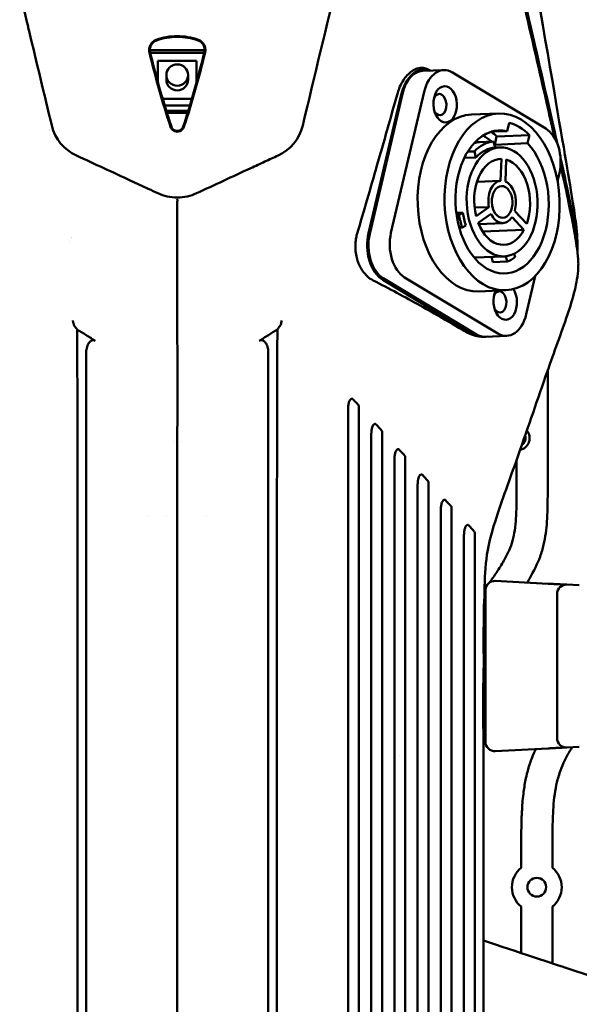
# Model space of a CAD drawing. Header units: millimetres. Extents: x 0 to 2100, y 0 to 1485.
# Tile 48 of 256: x 1108 to 1198, y 1021 to 1179. Entities that reach past the tile are written whole.
import ezdxf

# ---------------------------------------------------------------- set-up
doc = ezdxf.new("R2010")
doc.units = ezdxf.units.MM
doc.header["$LTSCALE"] = 5
doc.layers.add('Sichtbar (ISO)', color=7, linetype='Continuous', lineweight=50)

msp = doc.modelspace()

# ---------------------------------------------------------------- linework, layer by layer
at = {"layer": 'Sichtbar (ISO)'}
for p, q in [((1137.605, 1173.96), (1128.809, 1173.96)), ((1137.54, 1173.53), (1128.874, 1173.53)), ((1130.107, 1172.239), (1136.307, 1172.239)), ((1130.107, 1168.761), (1130.107, 1172.239)), ((1136.307, 1172.239), (1136.307, 1168.761)), ((1131.457, 1169.193), (1131.457, 1169.942)), ((1134.957, 1169.193), (1134.957, 1169.942)), ((1172.594, 1170.599), (1176.009, 1170.74)), ((1192.408, 1161.344), (1177.437, 1170.353)), ((1169.101, 1166.558), (1163.938, 1144.582)), ((1169.447, 1167.134), (1164.122, 1144.472)), ((1167.537, 1144.613), (1172.862, 1167.276)), ((1135.56, 1166.148), (1130.854, 1166.148)), ((1135.24, 1165.082), (1131.174, 1165.082)), ((1131.446, 1164.197), (1134.968, 1164.197)), ((1131.539, 1163.898), (1134.875, 1163.898)), ((1184.798, 1163.776), (1180.472, 1163.597)), ((1186.185, 1160.964), (1186.498, 1162.297)), ((1186.185, 1160.964), (1183.648, 1160.859)), ((1189.781, 1160.321), (1184.506, 1160.103)), ((1189.781, 1160.321), (1189.467, 1158.988)), ((1181.751, 1159.191), (1184.028, 1159.285)), ((1184.264, 1158.299), (1184.028, 1159.285)), ((1184.506, 1160.103), (1184.193, 1158.77)), ((1184.193, 1158.77), (1189.467, 1158.988)), ((1180.945, 1157.699), (1179.861, 1157.654)), ((1181.182, 1156.712), (1180.945, 1157.699)), ((1185.023, 1158.33), (1184.264, 1158.299)), ((1179.304, 1156.635), (1181.182, 1156.712)), ((1185.275, 1156.484), (1184.925, 1156.47)), ((1185.275, 1156.484), (1185.131, 1152.976)), ((1185.911, 1152.857), (1186.055, 1156.365)), ((1194.285, 1152.939), (1194.582, 1154.205)), ((1181.341, 1152.819), (1185.131, 1152.976)), ((1179.082, 1147.848), (1178.034, 1147.805)), ((1178.073, 1147.516), (1178.468, 1147.532)), ((1179.082, 1147.848), (1178.468, 1147.532)), ((1183.259, 1148.757), (1180.957, 1148.662)), ((1183.259, 1148.757), (1181.202, 1147.305)), ((1181.55, 1146.212), (1183.607, 1147.664)), ((1189.331, 1146.068), (1187.417, 1148.124)), ((1181.624, 1146.029), (1185.526, 1146.191)), ((1186.985, 1147.15), (1188.898, 1145.094)), ((1178.956, 1145.492), (1178.495, 1145.473)), ((1179.571, 1145.808), (1178.956, 1145.492)), ((1182.255, 1144.818), (1188.898, 1145.094)), ((1187.347, 1141.272), (1187.484, 1140.699)), ((1185.747, 1140.845), (1180.897, 1140.645)), ((1183.895, 1139.93), (1183.696, 1140.76)), ((1183.895, 1139.93), (1186.172, 1140.024)), ((1185.971, 1140.862), (1186.172, 1140.024)), ((1179.323, 1129.174), (1166.23, 1137.054)), ((1166.296, 1137.332), (1181.267, 1128.323)), ((1169.711, 1137.474), (1184.682, 1128.464)), ((1189.257, 1131.542), (1190.7, 1137.682)), ((1185.973, 1135.4), (1181.647, 1135.221)), ((1196.624, 1135.105), (1196.624, 1135.105)), ((1182.695, 1127.936), (1186.11, 1128.077)), ((1192.707, 1104.34), (1192.707, 1122.532)), ((1132.563, 1111.077), (1132.563, 1111.077)), ((1133.851, 1111.077), (1133.851, 1111.077)), ((1187.707, 1104.34), (1187.707, 1108.142)), ((1128.518, 1099.077), (1128.519, 1099.077)), ((1131.424, 1099.077), (1131.424, 1099.077)), ((1133.199, 1099.077), (1133.199, 1099.077)), ((1137.895, 1099.077), (1137.895, 1099.077)), ((1184.285, 1088.745), (1192.785, 1088.299)), ((1197.785, 1088.037), (1195.785, 1088.142)), ((1182.707, 1062.908), (1182.707, 1087.247)), ((1194.207, 1086.644), (1194.207, 1063.511)), ((1182.707, 1085.077), (1182.472, 1085.077)), ((1182.707, 1077.077), (1182.39, 1077.077)), ((1182.707, 1073.077), (1182.37, 1073.077)), ((1182.707, 1065.077), (1182.348, 1065.077)), ((1168.881, 1060.766), (1168.881, 1060.766)), ((1192.785, 1061.856), (1184.285, 1061.41)), ((1197.785, 1062.118), (1195.785, 1062.013)), ((1133.207, 1046.077), (1133.206, 1046.077)), ((1188.457, 1042.7), (1188.457, 1045.19)), ((1193.457, 1045.19), (1193.457, 1042.7)), ((1188.457, 1036.455), (1188.457, 1029.007)), ((1193.457, 1036.455), (1193.457, 1027.36)), ((1188.457, 1028.228), (1188.457, 1028.228)), ((1193.457, 1026.649), (1193.457, 1026.649))]:
    msp.add_line(p, q, dxfattribs=at)
msp.add_circle((1190.957, 1039.577), 1.5, dxfattribs=at)
for centre, radius, start, end in [((1175.413, 1141.425), 22, 2.14118, 7.65093), ((1133.207, 1135.077), 1.6, 90.49972, 90.52963), ((1133.207, 1135.077), 1.6, 269.47817, 269.51615), ((1187.902, 1111.642), 1.9, 281.48939, 40.22326), ((1187.902, 1111.642), 1.25, 301.65724, 20.06051), ((1184.207, 1087.247), 1.5, 87, 180), ((1195.707, 1086.644), 1.5, 87, 180), ((1182.707, 1075.077), 1.3, 90, 102.34622), ((1182.707, 1075.077), 1.3, 257.12494, 270), ((1184.207, 1062.908), 1.5, 180, 273), ((1195.707, 1063.511), 1.5, 180, 273), ((1190.957, 1039.577), 4, 128.68219, 231.31781), ((1190.957, 1039.577), 4, 308.68219, 51.31781)]:
    msp.add_arc(centre, radius, start, end, dxfattribs=at)
for centre, major_axis, ratio, start_param, end_param in [((1238.282, 1198.325), (35.564, -124.874), 0.8646349, 4.6644607, 4.760345), ((1238.634, 1198.426), (35.59, -124.957), 0.865922, 4.6645148, 4.7602561), ((1027.78, 1198.426), (-35.59, -124.957), 0.865922, 1.5229292, 1.6186705), ((1028.133, 1198.324), (-35.564, -124.873), 0.8646281, 1.5228421, 1.6187271), ((1172.66, 1164.417), (0.252, 6.439), 0.5942079, 6.0509996, 7.5382188), ((1172.822, 1165.104), (-0.228, 5.495), 0.6504716, 0, 1.1654738), ((1176.237, 1165.245), (-0.228, 5.495), 0.6504716, 5.8778628, 7.4486591), ((1133.207, 1169.193), (1.75, 0), 0.9823361, 3.1415927, 6.2831853), ((1175.326, 1165.207), (-0.07, 1.699), 0.6504716, 2.2987159, 7.1260621), ((1181.059, 1149.409), (0.588, -14.188), 0.6504716, 3.1415927, 6.2831853), ((1120.557, 1163.823), (-6.828, -3.734), 0.9519122, 6.0306006, 6.8973083), ((1145.857, 1163.823), (6.828, -3.734), 0.9519125, 5.6690736, 6.535771), ((1185.385, 1149.588), (0.476, -11.49), 0.6504716, 2.9710292, 8.7846963), ((1185.385, 1149.588), (-0.534, 12.889), 0.6504716, 5.6689828, 6.0867427), ((1109.583, 1150.156), (0.198, 11.798), 0.6653497, 5.9042223, 5.9042393), ((1180.111, 1149.37), (-0.476, 11.49), 0.6504716, 5.7235009, 5.9225841), ((1180.111, 1149.37), (-0.534, 12.889), 0.6504716, 5.6689828, 5.7851528), ((1191.208, 1156.235), (-0.228, 5.495), 0.6504716, 4.3070664, 5.8778628), ((1182.35, 1149.462), (-0.403, 9.742), 0.6504716, 0.030849, 0.1695973), ((1184.626, 1149.556), (-0.403, 9.742), 0.6504716, 0.030849, 0.5547693), ((1180.111, 1149.37), (0.476, -11.49), 0.6504716, 2.501511, 2.5104507), ((1184.626, 1149.556), (-0.362, 8.743), 0.6504716, 0.0000747, 0.5855436), ((1185.385, 1149.588), (-0.285, 6.894), 0.6504716, 6.2441819, 8.1644441), ((1185.385, 1149.588), (-0.285, 6.894), 0.6504716, 4.1497868, 6.070049), ((1185.385, 1149.588), (-0.141, 3.397), 0.6504716, 0.0513297, 1.7909256), ((1185.385, 1149.588), (-0.141, 3.397), 0.6504716, 4.2401199, 5.9797158), ((1184.626, 1149.556), (0.403, -9.742), 0.6504716, 4.8947171, 5.1156792), ((1184.626, 1149.556), (-0.362, 8.743), 0.6504716, 1.7404371, 1.9867738), ((1185.385, 1149.588), (0.141, -3.397), 0.6504716, 5.2873175, 7.0269134), ((1185.385, 1149.588), (0.285, -6.894), 0.6504716, 5.1969844, 7.1172465), ((1167.496, 1142.441), (-0.228, 5.495), 0.6504716, 1.1654738, 2.7362701), ((1167.496, 1142.441), (0.24, -5.795), 0.6504716, 4.3070664, 5.8778628), ((1170.911, 1142.582), (0.228, -5.495), 0.6504716, 4.3070664, 5.8778628), ((1109.583, 1150.157), (-0.198, -11.799), 0.6653497, 0.9554443, 0.955447), ((1109.583, 1150.156), (-0.198, -11.798), 0.6653497, 1.0208554, 1.0208573), ((1184.626, 1149.556), (0.403, -9.742), 0.6504716, 0.1823281, 0.4032902), ((1185.882, 1133.573), (0.12, -2.898), 0.6504716, 4.0329903, 8.5909117), ((1184.972, 1133.535), (-0.07, 1.699), 0.6504716, 2.2987159, 7.1260621), ((1185.882, 1133.573), (0.228, -5.495), 0.6504716, 5.8778628, 7.4486591), ((1180.589, 1134.561), (-3.876, 5.674), 0.7079785, 2.1452923, 2.4683288), ((1182.467, 1133.431), (0.228, -5.495), 0.6504716, 5.8778628, 6.2831853), ((365.501, 2002.562), (-1968.799, 2152.907), 0.0036205, 1.9950653, 1.9955581), ((537.012, 1801.806), (-1539.504, 1679.318), 0.0008981, 1.9973453, 1.9979783), ((681.334, 1649.325), (-1196.72, 1307.729), 0.0028231, 2.0002864, 2.0011031), ((785.865, 1529.307), (-940.865, 1026.35), 0.0009026, 2.0040411, 2.005086)]:
    msp.add_ellipse(centre, major_axis=major_axis, ratio=ratio, start_param=start_param, end_param=end_param, dxfattribs=at)
for centre, major_axis, ratio in [((1133.207, 1169.942), (-1.75, 0), 0.9823361), ((1176.237, 1165.245), (-0.12, 2.898), 0.6504716), ((1185.385, 1149.588), (-0.588, 14.188), 0.6504716), ((1185.385, 1149.588), (-0.362, 8.743), 0.6504716), ((1185.385, 1149.588), (-0.106, 2.548), 0.6504716)]:
    msp.add_ellipse(centre, major_axis=major_axis, ratio=ratio, dxfattribs=at)
for points, knots in [([(1068.986, 1142.043), (1069.174, 1143.309), (1069.378, 1144.53), (1070.261, 1149.327), (1071.4, 1154.636), (1076.414, 1176.561), (1077.773, 1182.46), (1080.999, 1196.391), (1084.049, 1209.479), (1085.547, 1214.993), (1086.051, 1216.805), (1087.625, 1219.576), (1088.351, 1220.354), (1089.946, 1221.594), (1090.895, 1222.046), (1092.52, 1222.631), (1093.523, 1222.901), (1096.432, 1223.431), (1097.019, 1223.532), (1098.078, 1223.714), (1098.781, 1223.834), (1103.228, 1224.562), (1108.557, 1225.378), (1119.773, 1227.07), (1126.594, 1228.089), (1130.251, 1228.636)], [0.0000968, 0.0000968, 0.0000968, 0.0000968, 0.3841498, 0.3841498, 1.4523321, 1.4523321, 1.8116231, 1.8116231, 2.3559243, 2.3559243, 2.6151895, 2.6151895, 2.8041166, 2.8041166, 3.0213692, 3.0213692, 3.2055181, 3.2055181, 3.2453288, 3.2453288, 3.3076912, 3.3076912, 3.6139, 3.6139, 3.8534888, 3.8534888, 3.8534888, 3.8534888]), ([(1130.307, 1228.653), (1096.575, 1223.71), (1090.318, 1222.67), (1086.207, 1218.848), (1084.005, 1210.659), (1072.209, 1159.311), (1069.62, 1147.506), (1069.197, 1144.354)], [0, 0, 0, 0, 0.214053, 0.4340864, 0.6541198, 0.8741532, 1, 1, 1, 1]), ([(1136.107, 1228.653), (1169.839, 1223.71), (1176.096, 1222.67), (1180.207, 1218.848), (1182.402, 1210.686), (1191.492, 1171.118), (1194.218, 1159.043)], [0, 0, 0, 0, 0.21405303, 0.43408641, 0.6541198, 0.87200652, 0.87200652, 0.87200652, 0.87200652]), ([(1193.796, 1159.884), (1193.118, 1162.901), (1192.287, 1166.557), (1189.999, 1176.561), (1188.641, 1182.459), (1185.414, 1196.39), (1182.365, 1209.479), (1180.867, 1214.993), (1180.363, 1216.805), (1178.788, 1219.576), (1178.063, 1220.354), (1176.467, 1221.594), (1175.519, 1222.046), (1173.893, 1222.631), (1172.891, 1222.901), (1169.982, 1223.431), (1169.395, 1223.532), (1168.336, 1223.714), (1167.633, 1223.834), (1163.186, 1224.562), (1157.857, 1225.378), (1146.641, 1227.07), (1139.82, 1228.089), (1136.162, 1228.636)], [1.1602951, 1.1602951, 1.1602951, 1.1602951, 1.4523404, 1.4523404, 1.8116159, 1.8116159, 2.3559219, 2.3559219, 2.6151842, 2.6151842, 2.8041133, 2.8041133, 3.0213709, 3.0213709, 3.2055262, 3.2055262, 3.2453383, 3.2453383, 3.307699, 3.307699, 3.6138983, 3.6138983, 3.8534802, 3.8534802, 3.8534802, 3.8534802]), ([(1188.457, 1225.106), (1188.457, 1223.64), (1188.461, 1221.378), (1188.569, 1218.194), (1188.777, 1215.576), (1189.22, 1212.875), (1189.969, 1210.281), (1191.039, 1207.847), (1192.428, 1205.413), (1194.312, 1202.676), (1197.093, 1198.974), (1200.571, 1194.377), (1204.144, 1189.66), (1207.076, 1185.766), (1209.004, 1183.044), (1210.195, 1181.049), (1210.93, 1179.518), (1211.424, 1178.002), (1211.722, 1176.361), (1211.863, 1174.73), (1211.923, 1173.216), (1211.954, 1171.422), (1211.956, 1170.104), (1211.957, 1169.202)], [0.00520167, 0.00520167, 0.00520167, 0.00520167, 0.07504599, 0.11292292, 0.15694532, 0.20009904, 0.24313014, 0.28524424, 0.32644481, 0.37632687, 0.44326295, 0.54670974, 0.6505088, 0.72475204, 0.77855695, 0.809146, 0.83523166, 0.85927362, 0.88485306, 0.9145683, 0.93721924, 0.95702441, 1, 1, 1, 1]), ([(1193.457, 1225.434), (1193.458, 1224.157), (1193.46, 1222.088), (1193.527, 1219.298), (1193.661, 1217.115), (1193.904, 1215.109), (1194.241, 1213.499), (1194.696, 1212.008), (1195.521, 1209.98), (1196.834, 1207.79), (1198.218, 1205.821), (1199.258, 1204.401), (1201.001, 1202.074), (1204.64, 1197.255), (1208.452, 1192.247), (1211.548, 1188.085), (1212.875, 1186.197), (1214.349, 1183.902), (1215.563, 1181.53), (1216.495, 1178.448), (1216.821, 1175.839), (1216.957, 1172.562), (1216.957, 1170.537), (1216.957, 1169.202)], [0, 0, 0, 0, 0.0608257, 0.0985275, 0.1329671, 0.1649618, 0.1947283, 0.2111858, 0.2391865, 0.2987194, 0.3323121, 0.3537806, 0.3823973, 0.4706436, 0.6409893, 0.6818033, 0.7173771, 0.750735, 0.8116004, 0.8437163, 0.9035957, 0.9364005, 1, 1, 1, 1]), ([(1197.257, 1145.984), (1196.705, 1150.387), (1195.455, 1157.152), (1187.667, 1202.932), (1187.519, 1204.134), (1184.934, 1218.412)], [-13.931404, -13.931404, -13.931404, -13.931404, -4.3531877, -4.3531877, -0.0000019, -0.0000019, -0.0000019, -0.0000019]), ([(1101.57, 1209.678), (1102.855, 1204.33), (1104.136, 1198.992), (1105.415, 1193.665), (1106.694, 1188.338), (1107.97, 1183.022), (1109.243, 1177.716), (1109.301, 1177.475), (1109.359, 1177.234), (1109.417, 1176.993), (1110.632, 1171.929), (1111.846, 1166.875), (1113.057, 1161.831)], [0, 0, 0, 0, 0.3333333, 0.3333333, 0.3333333, 0.6666667, 0.6666667, 0.6666667, 0.6818087, 0.6818087, 0.6818087, 1, 1, 1, 1]), ([(1153.357, 1161.831), (1155.268, 1169.789), (1157.178, 1177.746), (1159.471, 1187.302), (1162.15, 1198.464), (1164.843, 1209.678)], [-21.0364679, -21.0364679, -21.0364679, -21.0364679, -3.5185955, -3.5185955, -0.000001, -0.000001, -0.000001, -0.000001]), ([(1184.008, 1203.439), (1184.788, 1200.145), (1185.621, 1196.547), (1189.286, 1180.699), (1192.172, 1168.183), (1194.22, 1159.043)], [-2.3678323, -2.3678323, -2.3678323, -2.3678323, -1.7089262, -1.7089262, -0.6071458, -0.6071458, -0.6071458, -0.6071458]), ([(1136.581, 1175.62), (1135.501, 1176.002), (1134.355, 1176.194), (1132.059, 1176.194), (1130.913, 1176.002), (1129.833, 1175.62)], [-0.68868314, -0.68868314, -0.68868314, -0.68868314, -0.34434207, -0.34434207, -0.000001, -0.000001, -0.000001, -0.000001]), ([(1136.54, 1175.505), (1135.473, 1175.883), (1134.341, 1176.077), (1132.073, 1176.077), (1130.94, 1175.883), (1129.874, 1175.505)], [-0.6803537, -0.6803537, -0.6803537, -0.6803537, -0.34017735, -0.34017735, -0.000001, -0.000001, -0.000001, -0.000001]), ([(1129.833, 1175.62), (1129.635, 1175.55), (1129.455, 1175.441), (1129.142, 1175.164), (1129.011, 1174.997), (1128.81, 1174.63), (1128.74, 1174.427), (1128.677, 1174.011), (1128.683, 1173.798), (1128.732, 1173.593)], [-0.2548369, -0.2548369, -0.2548369, -0.2548369, -0.19184169, -0.19184169, -0.12855322, -0.12855322, -0.06437303, -0.06437303, -0.000001, -0.000001, -0.000001, -0.000001]), ([(1129.874, 1175.505), (1129.692, 1175.441), (1129.523, 1175.342), (1129.223, 1175.089), (1129.094, 1174.933), (1128.904, 1174.582), (1128.844, 1174.388), (1128.797, 1174.001), (1128.807, 1173.808), (1128.851, 1173.623)], [-0.23756999, -0.23756999, -0.23756999, -0.23756999, -0.17943284, -0.17943284, -0.11888924, -0.11888924, -0.05808419, -0.05808419, -0.000001, -0.000001, -0.000001, -0.000001]), ([(1137.562, 1173.623), (1137.607, 1173.808), (1137.616, 1174.001), (1137.569, 1174.388), (1137.509, 1174.582), (1137.32, 1174.933), (1137.191, 1175.089), (1136.891, 1175.342), (1136.722, 1175.441), (1136.54, 1175.505)], [-0.23717312, -0.23717312, -0.23717312, -0.23717312, -0.17918666, -0.17918666, -0.11848313, -0.11848313, -0.05804062, -0.05804062, -0.000001, -0.000001, -0.000001, -0.000001]), ([(1137.682, 1173.593), (1137.731, 1173.798), (1137.737, 1174.011), (1137.673, 1174.427), (1137.604, 1174.63), (1137.403, 1174.997), (1137.271, 1175.164), (1136.959, 1175.441), (1136.778, 1175.55), (1136.581, 1175.62)], [-0.25472042, -0.25472042, -0.25472042, -0.25472042, -0.19037776, -0.19037776, -0.12622691, -0.12622691, -0.06296736, -0.06296736, -0.000001, -0.000001, -0.000001, -0.000001]), ([(1168.566, 1166.934), (1168.65, 1167.233), (1168.748, 1167.523), (1169.01, 1168.182), (1169.184, 1168.54), (1169.752, 1169.506), (1170.197, 1170.035), (1171.124, 1170.76), (1171.59, 1170.983), (1172.349, 1171.116), (1172.634, 1171.116), (1173.189, 1171.01), (1173.456, 1170.907), (1173.711, 1170.754)], [-0.95782913, -0.95782913, -0.95782913, -0.95782913, -0.86165304, -0.86165304, -0.73107321, -0.73107321, -0.48140699, -0.48140699, -0.2613578, -0.2613578, -0.12923082, -0.12923082, -0.000001, -0.000001, -0.000001, -0.000001]), ([(1162.112, 1144.507), (1163.172, 1148.09), (1164.28, 1151.909), (1166.389, 1159.249), (1167.481, 1163.091), (1168.566, 1166.934)], [-2.3720482, -2.3720482, -2.3720482, -2.3720482, -1.2409465, -1.2409465, -0.000001, -0.000001, -0.000001, -0.000001]), ([(1132.141, 1161.624), (1132.171, 1161.533), (1132.215, 1161.446), (1132.323, 1161.286), (1132.388, 1161.213), (1132.571, 1161.05), (1132.7, 1160.972), (1132.957, 1160.878), (1133.082, 1160.853), (1133.332, 1160.853), (1133.457, 1160.878), (1133.713, 1160.972), (1133.843, 1161.05), (1134.026, 1161.213), (1134.091, 1161.286), (1134.199, 1161.446), (1134.243, 1161.533), (1134.273, 1161.624)], [-0.28221709, -0.28221709, -0.28221709, -0.28221709, -0.25280402, -0.25280402, -0.22346341, -0.22346341, -0.17879376, -0.17879376, -0.14110784, -0.14110784, -0.103422, -0.103422, -0.05875234, -0.05875234, -0.02941288, -0.02941288, -0.000001, -0.000001, -0.000001, -0.000001]), ([(1132.257, 1161.664), (1132.283, 1161.586), (1132.319, 1161.512), (1132.406, 1161.373), (1132.459, 1161.31), (1132.639, 1161.137), (1132.761, 1161.078), (1132.96, 1161.001), (1133.083, 1160.977), (1133.33, 1160.977), (1133.454, 1161.001), (1133.653, 1161.078), (1133.775, 1161.137), (1133.955, 1161.31), (1134.007, 1161.373), (1134.095, 1161.512), (1134.131, 1161.586), (1134.156, 1161.664)], [-0.33814842, -0.33814842, -0.33814842, -0.33814842, -0.31321085, -0.31321085, -0.28836331, -0.28836331, -0.23776926, -0.23776926, -0.16905738, -0.16905738, -0.10034557, -0.10034557, -0.04976576, -0.04976576, -0.02492804, -0.02492804, -0.000001, -0.000001, -0.000001, -0.000001]), ([(1117.025, 1157.026), (1118.49, 1156.349), (1119.952, 1155.673), (1121.409, 1154.998), (1122.867, 1154.323), (1124.321, 1153.65), (1125.77, 1152.977), (1126.701, 1152.545), (1127.63, 1152.114), (1128.558, 1151.683), (1129.075, 1151.443), (1129.591, 1151.203), (1130.107, 1150.963)], [0, 0, 0, 0, 0.3333333, 0.3333333, 0.3333333, 0.6666667, 0.6666667, 0.6666667, 0.8806824, 0.8806824, 0.8806824, 1, 1, 1, 1]), ([(1136.307, 1150.963), (1137.748, 1151.633), (1139.194, 1152.305), (1140.643, 1152.977), (1142.093, 1153.65), (1143.547, 1154.323), (1145.005, 1154.998), (1145.768, 1155.351), (1146.533, 1155.705), (1147.298, 1156.059), (1147.994, 1156.381), (1148.691, 1156.703), (1149.389, 1157.026)], [0, 0, 0, 0, 0.3333333, 0.3333333, 0.3333333, 0.6666667, 0.6666667, 0.6666667, 0.8412819, 0.8412819, 0.8412819, 1, 1, 1, 1]), ([(1197.428, 1142.042), (1197.24, 1143.309), (1197.036, 1144.53), (1196.426, 1147.841), (1195.886, 1150.481), (1194.77, 1155.524)], [0.0000969, 0.0000969, 0.0000969, 0.0000969, 0.3841567, 0.3841567, 1.0025223, 1.0025223, 1.0025223, 1.0025223]), ([(1130.107, 1150.963), (1130.582, 1150.742), (1131.079, 1150.572), (1132.121, 1150.337), (1132.663, 1150.276), (1133.751, 1150.276), (1134.293, 1150.337), (1135.335, 1150.572), (1135.832, 1150.742), (1136.307, 1150.963)], [-0.64158102, -0.64158102, -0.64158102, -0.64158102, -0.48398619, -0.48398619, -0.32077781, -0.32077781, -0.15758011, -0.15758011, -0.000001, -0.000001, -0.000001, -0.000001]), ([(1133.215, 1149.643), (1133.215, 1147.875), (1133.211, 1146.099), (1133.206, 1144.349), (1133.2, 1142.233), (1133.195, 1140.155), (1133.193, 1138.168), (1133.192, 1137.131), (1133.192, 1136.118), (1133.192, 1135.101), (1133.192, 1134.037), (1133.192, 1132.968), (1133.194, 1131.877), (1133.197, 1130.947), (1133.201, 1130.002), (1133.207, 1129.07), (1133.216, 1127.646), (1133.223, 1126.182), (1133.227, 1124.731), (1133.24, 1119.908), (1133.224, 1115.233), (1133.211, 1110.402), (1133.21, 1109.818), (1133.208, 1109.233), (1133.207, 1108.645), (1133.197, 1104.526), (1133.197, 1100.35), (1133.2, 1096.083), (1133.202, 1093.177), (1133.205, 1090.228), (1133.207, 1087.216), (1133.208, 1085.418), (1133.209, 1083.6), (1133.209, 1081.76), (1133.21, 1077.128), (1133.209, 1072.361), (1133.208, 1067.452), (1133.207, 1066.242), (1133.207, 1065.025), (1133.207, 1063.798), (1133.206, 1055.83), (1133.206, 1047.497), (1133.207, 1038.815), (1133.207, 1038.581), (1133.207, 1038.347), (1133.207, 1038.113), (1133.207, 1029.178), (1133.207, 1019.876), (1133.207, 1010.077)], [0, 0, 0, 0, 0.0410213, 0.0410213, 0.0410213, 0.0905985, 0.0905985, 0.0905985, 0.1164785, 0.1164785, 0.1164785, 0.143565, 0.143565, 0.143565, 0.1666667, 0.1666667, 0.1666667, 0.2019328, 0.2019328, 0.2019328, 0.3191801, 0.3191801, 0.3191801, 0.3333333, 0.3333333, 0.3333333, 0.4324756, 0.4324756, 0.4324756, 0.5, 0.5, 0.5, 0.5402899, 0.5402899, 0.5402899, 0.6416903, 0.6416903, 0.6416903, 0.6666667, 0.6666667, 0.6666667, 0.8289595, 0.8289595, 0.8289595, 0.8333333, 0.8333333, 0.8333333, 1, 1, 1, 1]), ([(1133.207, 1150.036), (1133.211, 1150.028), (1133.214, 1150.006), (1133.218, 1149.972), (1133.221, 1149.938), (1133.225, 1149.891), (1133.224, 1149.835), (1133.223, 1149.778), (1133.217, 1149.711), (1133.215, 1149.643)], [0, 0, 0, 0, 0.3333333, 0.3333333, 0.3333333, 0.6666667, 0.6666667, 0.6666667, 1, 1, 1, 1]), ([(1162.112, 1144.507), (1162.078, 1144.394), (1162.048, 1144.281), (1161.992, 1144.05), (1161.966, 1143.933), (1161.904, 1143.603), (1161.872, 1143.389), (1161.818, 1142.856), (1161.806, 1142.536), (1161.834, 1141.496), (1161.957, 1140.786), (1162.376, 1139.53), (1162.649, 1138.983), (1163.224, 1138.162), (1163.496, 1137.857), (1164.066, 1137.351), (1164.361, 1137.148), (1164.669, 1136.989)], [0.000001, 0.000001, 0.000001, 0.000001, 0.03632392, 0.03632392, 0.07287408, 0.07287408, 0.13847054, 0.13847054, 0.2343581, 0.2343581, 0.45060627, 0.45060627, 0.64428876, 0.64428876, 0.78379973, 0.78379973, 0.91509229, 0.91509229, 0.91509229, 0.91509229]), ([(1197.609, 1139.007), (1197.627, 1139.298), (1197.631, 1139.591), (1197.611, 1140.514), (1197.546, 1141.231), (1197.428, 1142.028)], [0.10772598, 0.10772598, 0.10772598, 0.10772598, 0.19497679, 0.19497679, 0.38260793, 0.38260793, 0.38260793, 0.38260793]), ([(1197.609, 1139.007), (1197.532, 1137.735), (1197.32, 1136.524), (1196.719, 1134.025), (1196.308, 1132.747), (1194.84, 1128.418), (1193.733, 1125.461), (1191.116, 1117.992), (1189.582, 1113.51), (1186.853, 1105.689), (1185.618, 1102.433), (1183.867, 1097.13), (1183.312, 1095.122), (1182.648, 1091.076), (1182.603, 1089.1), (1182.536, 1086.468), (1182.523, 1085.773), (1182.511, 1085.077)], [0, 0, 0, 0, 0.4031722, 0.4031722, 0.8931918, 0.8931918, 2.1051313, 2.1051313, 3.8751134, 3.8751134, 5.1847545, 5.1847545, 5.8649351, 5.8649351, 6.4464835, 6.4464835, 6.6551882, 6.6551882, 6.6551882, 6.6551882]), ([(1179.291, 1128.877), (1177.014, 1130.239), (1174.659, 1131.595), (1169.778, 1134.304), (1167.255, 1135.654), (1164.669, 1136.989)], [-2.2048292, -2.2048292, -2.2048292, -2.2048292, -1.1045424, -1.1045424, -0.000001, -0.000001, -0.000001, -0.000001]), ([(1116.723, 1129.659), (1116.673, 1129.728), (1116.637, 1129.8), (1116.584, 1129.927), (1116.56, 1129.999), (1116.504, 1130.193), (1116.473, 1130.333), (1116.438, 1130.508), (1116.433, 1130.534), (1116.429, 1130.557)], [-0.09781663, -0.09781663, -0.09781663, -0.09781663, -0.07380267, -0.07380267, -0.04652247, -0.04652247, 0, 0, 0.00716307, 0.00716307, 0.00716307, 0.00716307]), ([(1149.985, 1130.552), (1149.961, 1130.433), (1149.918, 1130.22), (1149.831, 1129.91), (1149.746, 1129.736), (1149.69, 1129.658)], [0, 0, 0, 0, 0.33333333, 0.66666667, 0.99999999, 0.99999999, 0.99999999, 0.99999999]), ([(1117.116, 1129.115), (1117.051, 1129.206), (1116.985, 1129.296), (1116.854, 1129.477), (1116.789, 1129.568), (1116.723, 1129.659)], [0.000001, 0.000001, 0.000001, 0.000001, 0.03438036, 0.03438036, 0.068757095, 0.068757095, 0.068757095, 0.068757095]), ([(1117.116, 1129.115), (1117.598, 1128.814), (1118.07, 1128.519), (1119.059, 1127.899), (1119.548, 1127.592), (1120.037, 1127.283)], [0.000001, 0.000001, 0.000001, 0.000001, 0.17295872, 0.17295872, 0.34302265, 0.34302265, 0.34302265, 0.34302265]), ([(1117.207, 1010.077), (1117.203, 1044.964), (1117.203, 1064.399), (1117.196, 1087.589), (1117.195, 1089.954), (1117.193, 1094.868), (1117.192, 1097.69), (1117.188, 1102.467), (1117.187, 1104.422), (1117.183, 1108.488), (1117.179, 1112.249), (1117.168, 1118.407), (1117.159, 1121.194), (1117.144, 1125.214), (1117.136, 1127.468), (1117.116, 1129.115)], [0.000001, 0.000001, 0.000001, 0.000001, 10.4660313, 10.4660313, 11.661656, 11.661656, 12.9625433, 12.9625433, 13.993653, 13.993653, 15.0632629, 15.0632629, 16.3517055, 16.3517055, 16.9664547, 16.9664547, 16.9664547, 16.9664547]), ([(1146.376, 1127.283), (1146.866, 1127.592), (1147.355, 1127.899), (1148.343, 1128.519), (1148.816, 1128.814), (1149.297, 1129.115)], [0.000001, 0.000001, 0.000001, 0.000001, 0.17646475, 0.17646475, 0.35593118, 0.35593118, 0.35593118, 0.35593118]), ([(1149.207, 1010.077), (1149.21, 1044.963), (1149.21, 1064.398), (1149.218, 1087.588), (1149.218, 1089.954), (1149.221, 1094.867), (1149.222, 1097.689), (1149.225, 1102.466), (1149.227, 1104.422), (1149.231, 1108.487), (1149.234, 1112.249), (1149.246, 1118.407), (1149.255, 1121.193), (1149.269, 1125.214), (1149.277, 1127.468), (1149.297, 1129.115)], [-13.6361782, -13.6361782, -13.6361782, -13.6361782, -5.2245891, -5.2245891, -4.26365, -4.26365, -3.2180912, -3.2180912, -2.389343, -2.389343, -1.5296722, -1.5296722, -0.4940891, -0.4940891, -0.000001, -0.000001, -0.000001, -0.000001]), ([(1149.69, 1129.658), (1149.625, 1129.568), (1149.56, 1129.478), (1149.429, 1129.298), (1149.363, 1129.206), (1149.297, 1129.115)], [0.00000293, 0.00000293, 0.00000293, 0.00000293, 0.034050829, 0.034050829, 0.068659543, 0.068659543, 0.068659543, 0.068659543]), ([(1183.074, 1127.952), (1182.622, 1127.887), (1182.151, 1127.899), (1180.891, 1128.1), (1180.076, 1128.407), (1179.291, 1128.877)], [-0.60970845, -0.60970845, -0.60970845, -0.60970845, -0.38188773, -0.38188773, -0.000001, -0.000001, -0.000001, -0.000001]), ([(1118.585, 1125.492), (1118.585, 1125.773), (1118.629, 1126.061), (1118.79, 1126.572), (1118.899, 1126.79), (1119.124, 1127.089), (1119.228, 1127.189), (1119.419, 1127.312), (1119.509, 1127.351), (1119.678, 1127.383), (1119.752, 1127.383), (1119.901, 1127.354), (1119.972, 1127.325), (1120.037, 1127.283)], [0.000001, 0.000001, 0.000001, 0.000001, 0.08422946, 0.08422946, 0.16126426, 0.16126426, 0.21671748, 0.21671748, 0.25843827, 0.25843827, 0.29037722, 0.29037722, 0.32356873, 0.32356873, 0.32356873, 0.32356873]), ([(1146.376, 1127.283), (1146.441, 1127.325), (1146.512, 1127.354), (1146.66, 1127.383), (1146.733, 1127.383), (1146.901, 1127.352), (1146.991, 1127.314), (1147.182, 1127.192), (1147.285, 1127.094), (1147.511, 1126.797), (1147.621, 1126.578), (1147.784, 1126.065), (1147.828, 1125.775), (1147.828, 1125.492)], [-0.3236528, -0.3236528, -0.3236528, -0.3236528, -0.29064658, -0.29064658, -0.25888536, -0.25888536, -0.21725082, -0.21725082, -0.16216215, -0.16216215, -0.08475847, -0.08475847, -0.000001, -0.000001, -0.000001, -0.000001]), ([(1118.585, 1010.077), (1118.585, 1030.092), (1118.585, 1057.17), (1118.585, 1086.232), (1118.585, 1088.136), (1118.585, 1103.723), (1118.585, 1105.716), (1118.585, 1111.417), (1118.585, 1113.607), (1118.585, 1118.094), (1118.585, 1119.589), (1118.585, 1121.815), (1118.585, 1122.558), (1118.585, 1124.054), (1118.585, 1124.757), (1118.585, 1125.492)], [-13.4918231, -13.4918231, -13.4918231, -13.4918231, -5.4168025, -5.4168025, -2.208545, -2.208545, -1.743804, -1.743804, -0.8714839, -0.8714839, -0.4370887, -0.4370887, -0.2206007, -0.2206007, -0.000001, -0.000001, -0.000001, -0.000001]), ([(1147.828, 1125.492), (1147.828, 1124.752), (1147.828, 1124.045), (1147.828, 1122.539), (1147.828, 1121.791), (1147.828, 1119.55), (1147.828, 1118.055), (1147.828, 1113.614), (1147.829, 1111.363), (1147.829, 1105.585), (1147.829, 1103.669), (1147.829, 1100.453), (1147.829, 1099.313), (1147.829, 1094.351), (1147.829, 1092.365), (1147.829, 1085.344), (1147.829, 1081.169), (1147.829, 1056.322), (1147.829, 1029.831), (1147.828, 1010.077)], [0.000001, 0.000001, 0.000001, 0.000001, 0.2222326, 0.2222326, 0.4403183, 0.4403183, 0.8778662, 0.8778662, 1.7265169, 1.7265169, 2.1740173, 2.1740173, 2.419907, 2.419907, 3.2438468, 3.2438468, 4.1655493, 4.1655493, 8.5982137, 8.5982137, 8.5982137, 8.5982137]), ([(1160.657, 1116.211), (1160.657, 1116.478), (1160.665, 1116.763), (1160.725, 1117.186), (1160.765, 1117.383), (1160.892, 1117.7), (1160.956, 1117.8), (1161.067, 1117.921), (1161.116, 1117.956), (1161.197, 1117.991), (1161.231, 1117.998), (1161.294, 1117.996), (1161.321, 1117.99), (1161.375, 1117.965), (1161.401, 1117.945), (1161.424, 1117.92)], [0.000001, 0.000001, 0.000001, 0.000001, 0.08009996, 0.08009996, 0.12761385, 0.12761385, 0.16352568, 0.16352568, 0.18969761, 0.18969761, 0.207791, 0.207791, 0.22200179, 0.22200179, 0.2379338, 0.2379338, 0.2379338, 0.2379338]), ([(1162.307, 1116.957), (1162.16, 1117.117), (1162.013, 1117.278), (1161.866, 1117.438), (1161.719, 1117.598), (1161.571, 1117.759), (1161.424, 1117.92)], [0, 0, 0, 0, 0.5, 0.5, 0.5, 0.99999999, 0.99999999, 0.99999999, 0.99999999]), ([(1160.657, 1010.077), (1160.657, 1017.29), (1160.657, 1024.502), (1160.657, 1038.374), (1160.657, 1046.29), (1160.657, 1057.45), (1160.655, 1104.883), (1160.657, 1116.211)], [0.000001, 0.000001, 0.000001, 0.000001, 2.1637478, 2.1637478, 4.1614154, 4.1614154, 5.3655628, 5.3655628, 5.3655628, 5.3655628]), ([(1162.397, 1116.681), (1162.397, 1116.733), (1162.391, 1116.785), (1162.368, 1116.858), (1162.359, 1116.88), (1162.336, 1116.922), (1162.322, 1116.941), (1162.307, 1116.957)], [-0.030542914, -0.030542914, -0.030542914, -0.030542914, -0.015014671, -0.015014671, -0.007400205, -0.007400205, -0.000001, -0.000001, -0.000001, -0.000001]), ([(1162.397, 1116.681), (1162.397, 1109.715), (1162.397, 1089.936), (1162.397, 1044.317), (1162.397, 1013.393), (1162.397, 1010.077)], [0.000001, 0.000001, 0.000001, 0.000001, 2.0902075, 2.0902075, 3.1645534, 3.1645534, 3.1645534, 3.1645534]), ([(1164.374, 1112.149), (1164.375, 1112.415), (1164.383, 1112.699), (1164.442, 1113.124), (1164.482, 1113.323), (1164.609, 1113.643), (1164.673, 1113.745), (1164.786, 1113.868), (1164.835, 1113.904), (1164.916, 1113.939), (1164.95, 1113.946), (1165.012, 1113.944), (1165.039, 1113.938), (1165.093, 1113.913), (1165.118, 1113.893), (1165.141, 1113.868)], [0.000001, 0.000001, 0.000001, 0.000001, 0.08004865, 0.08004865, 0.12820485, 0.12820485, 0.16447012, 0.16447012, 0.19062583, 0.19062583, 0.20861471, 0.20861471, 0.22255025, 0.22255025, 0.23812679, 0.23812679, 0.23812679, 0.23812679]), ([(1166.026, 1112.905), (1165.879, 1113.065), (1165.731, 1113.225), (1165.584, 1113.386), (1165.437, 1113.547), (1165.289, 1113.707), (1165.141, 1113.868)], [0, 0, 0, 0, 0.5, 0.5, 0.5, 1, 1, 1, 1]), ([(1166.115, 1112.63), (1166.115, 1112.682), (1166.109, 1112.733), (1166.087, 1112.805), (1166.077, 1112.828), (1166.054, 1112.869), (1166.041, 1112.888), (1166.026, 1112.905)], [-0.030351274, -0.030351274, -0.030351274, -0.030351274, -0.014950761, -0.014950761, -0.007376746, -0.007376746, -0.000001, -0.000001, -0.000001, -0.000001]), ([(1164.375, 1010.077), (1164.375, 1026.296), (1164.375, 1042.515), (1164.375, 1072.905), (1164.372, 1103.287), (1164.374, 1112.149)], [0.000001, 0.000001, 0.000001, 0.000001, 4.8656796, 4.8656796, 9.1169201, 9.1169201, 9.1169201, 9.1169201]), ([(1166.115, 1112.63), (1166.115, 1107.895), (1166.115, 1098.021), (1166.115, 1049.815), (1166.115, 1029.946), (1166.115, 1010.077)], [0.000001, 0.000001, 0.000001, 0.000001, 1.4211707, 1.4211707, 2.4176483, 2.4176483, 2.4176483, 2.4176483]), ([(1168.097, 1108.076), (1168.097, 1108.361), (1168.107, 1108.648), (1168.168, 1109.071), (1168.207, 1109.271), (1168.337, 1109.591), (1168.401, 1109.693), (1168.513, 1109.814), (1168.562, 1109.849), (1168.643, 1109.882), (1168.677, 1109.889), (1168.738, 1109.886), (1168.764, 1109.88), (1168.816, 1109.855), (1168.841, 1109.836), (1168.863, 1109.812)], [0.000001, 0.000001, 0.000001, 0.000001, 0.08552325, 0.08552325, 0.13523592, 0.13523592, 0.17247693, 0.17247693, 0.19954179, 0.19954179, 0.21817938, 0.21817938, 0.23220997, 0.23220997, 0.24780967, 0.24780967, 0.24780967, 0.24780967]), ([(1168.098, 1010.077), (1168.098, 1029.909), (1168.098, 1049.74), (1168.098, 1087.39), (1168.096, 1102.282), (1168.097, 1108.076)], [0.000001, 0.000001, 0.000001, 0.000001, 5.9494367, 5.9494367, 11.295044, 11.295044, 11.295044, 11.295044]), ([(1169.838, 1108.574), (1169.838, 1108.625), (1169.832, 1108.676), (1169.809, 1108.748), (1169.8, 1108.77), (1169.777, 1108.812), (1169.764, 1108.83), (1169.749, 1108.847)], [-0.030127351, -0.030127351, -0.030127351, -0.030127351, -0.014871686, -0.014871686, -0.007348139, -0.007348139, -0.000001, -0.000001, -0.000001, -0.000001]), ([(1169.838, 1108.574), (1169.838, 1104.618), (1169.838, 1097.521), (1169.838, 1049.013), (1169.838, 1029.545), (1169.838, 1010.077)], [0.000001, 0.000001, 0.000001, 0.000001, 1.1881518, 1.1881518, 1.9846538, 1.9846538, 1.9846538, 1.9846538]), ([(1171.815, 1104.006), (1171.815, 1104.278), (1171.824, 1104.566), (1171.883, 1104.997), (1171.922, 1105.201), (1172.053, 1105.532), (1172.117, 1105.636), (1172.231, 1105.76), (1172.28, 1105.796), (1172.361, 1105.83), (1172.396, 1105.838), (1172.456, 1105.835), (1172.482, 1105.828), (1172.533, 1105.804), (1172.558, 1105.785), (1172.58, 1105.761)], [0.000001, 0.000001, 0.000001, 0.000001, 0.08174885, 0.08174885, 0.13029802, 0.13029802, 0.16701691, 0.16701691, 0.19377076, 0.19377076, 0.21199261, 0.21199261, 0.22545901, 0.22545901, 0.24036724, 0.24036724, 0.24036724, 0.24036724]), ([(1171.816, 1010.077), (1171.816, 1028.322), (1171.816, 1046.568), (1171.816, 1088.109), (1171.815, 1099.191), (1171.815, 1104.006)], [0.000001, 0.000001, 0.000001, 0.000001, 5.4735231, 5.4735231, 12.4623943, 12.4623943, 12.4623943, 12.4623943]), ([(1173.556, 1104.524), (1173.556, 1104.574), (1173.55, 1104.625), (1173.528, 1104.696), (1173.518, 1104.718), (1173.495, 1104.759), (1173.482, 1104.778), (1173.467, 1104.794)], [-0.029868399, -0.029868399, -0.029868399, -0.029868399, -0.014776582, -0.014776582, -0.007314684, -0.007314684, -0.000001, -0.000001, -0.000001, -0.000001]), ([(1173.556, 1104.524), (1173.556, 1101.208), (1173.556, 1095.993), (1173.556, 1047.855), (1173.556, 1028.966), (1173.556, 1010.077)], [0.000001, 0.000001, 0.000001, 0.000001, 0.9968014, 0.9968014, 1.6405108, 1.6405108, 1.6405108, 1.6405108]), ([(1187.707, 1104.34), (1187.707, 1102.968), (1187.711, 1101.121), (1187.611, 1098.624), (1187.455, 1096.94), (1187.109, 1095.204), (1186.517, 1093.573), (1185.639, 1091.886), (1184.566, 1090.183), (1183.768, 1089.04), (1183.384, 1088.501)], [0, 0, 0, 0, 0.06551724, 0.08810313, 0.11927517, 0.14616215, 0.17235611, 0.20183697, 0.23674265, 0.26827214, 0.26827214, 0.26827214, 0.26827214]), ([(1192.707, 1104.34), (1192.707, 1103.005), (1192.711, 1100.982), (1192.581, 1097.704), (1192.261, 1095.104), (1191.347, 1092.029), (1190.339, 1090.042), (1189.536, 1088.714), (1189.389, 1088.477)], [0, 0, 0, 0, 0.06372563, 0.09653278, 0.15657597, 0.18836361, 0.24911139, 0.26238562, 0.26238562, 0.26238562, 0.26238562]), ([(1175.538, 1099.926), (1175.538, 1100.203), (1175.547, 1100.495), (1175.606, 1100.929), (1175.645, 1101.137), (1175.777, 1101.473), (1175.842, 1101.579), (1175.956, 1101.704), (1176.006, 1101.741), (1176.087, 1101.774), (1176.121, 1101.781), (1176.181, 1101.778), (1176.206, 1101.771), (1176.255, 1101.747), (1176.279, 1101.729), (1176.3, 1101.706)], [0.000001, 0.000001, 0.000001, 0.000001, 0.08307083, 0.08307083, 0.13169748, 0.13169748, 0.16831759, 0.16831759, 0.19497132, 0.19497132, 0.21302282, 0.21302282, 0.22591871, 0.22591871, 0.24009947, 0.24009947, 0.24009947, 0.24009947]), ([(1177.278, 1100.469), (1177.278, 1100.519), (1177.273, 1100.568), (1177.25, 1100.639), (1177.241, 1100.661), (1177.218, 1100.702), (1177.205, 1100.72), (1177.19, 1100.736)], [-0.02958102, -0.02958102, -0.02958102, -0.02958102, -0.014671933, -0.014671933, -0.007281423, -0.007281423, -0.000001, -0.000001, -0.000001, -0.000001]), ([(1177.278, 1100.469), (1177.278, 1099.157), (1177.279, 1097.863), (1177.279, 1092.533), (1177.278, 1084.945), (1177.278, 1051.39), (1177.278, 1030.734), (1177.278, 1010.077)], [0.000001, 0.000001, 0.000001, 0.000001, 0.3952918, 0.3952918, 1.6557656, 1.6557656, 3.6743042, 3.6743042, 3.6743042, 3.6743042]), ([(1175.538, 1010.077), (1175.538, 1029.544), (1175.538, 1049.011), (1175.538, 1089.191), (1175.538, 1096.321), (1175.538, 1099.926)], [0.000001, 0.000001, 0.000001, 0.000001, 5.8400109, 5.8400109, 12.0539655, 12.0539655, 12.0539655, 12.0539655]), ([(1179.257, 1095.849), (1179.257, 1096.13), (1179.265, 1096.427), (1179.324, 1096.865), (1179.362, 1097.077), (1179.496, 1097.421), (1179.562, 1097.529), (1179.677, 1097.655), (1179.726, 1097.692), (1179.808, 1097.725), (1179.842, 1097.731), (1179.901, 1097.727), (1179.925, 1097.72), (1179.972, 1097.697), (1179.995, 1097.679), (1180.016, 1097.657)], [0.00000099, 0.00000099, 0.00000099, 0.00000099, 0.08459759, 0.08459759, 0.13312945, 0.13312945, 0.1694763, 0.1694763, 0.19594605, 0.19594605, 0.21376559, 0.21376559, 0.22596323, 0.22596323, 0.23926732, 0.23926732, 0.23926732, 0.23926732]), ([(1179.257, 1010.077), (1179.257, 1028.632), (1179.257, 1047.186), (1179.257, 1085.57), (1179.256, 1092.386), (1179.257, 1095.849)], [0.000001, 0.000001, 0.000001, 0.000001, 5.5662496, 5.5662496, 11.5153187, 11.5153187, 11.5153187, 11.5153187]), ([(1180.997, 1096.42), (1180.997, 1096.468), (1180.991, 1096.518), (1180.968, 1096.587), (1180.959, 1096.609), (1180.936, 1096.649), (1180.923, 1096.668), (1180.908, 1096.684)], [-0.029288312, -0.029288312, -0.029288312, -0.029288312, -0.014545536, -0.014545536, -0.007243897, -0.007243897, -0.000000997, -0.000000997, -0.000000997, -0.000000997]), ([(1180.997, 1096.42), (1180.996, 1095.108), (1180.996, 1093.903), (1180.998, 1088.61), (1180.997, 1081.121), (1180.997, 1046.39), (1180.997, 1028.234), (1180.997, 1010.077)], [0.000001, 0.000001, 0.000001, 0.000001, 0.3965088, 0.3965088, 1.5467662, 1.5467662, 2.8067163, 2.8067163, 2.8067163, 2.8067163]), ([(1195.779, 1088.142), (1195.769, 1088.143), (1195.714, 1088.146), (1195.585, 1088.152), (1195.486, 1088.158), (1195.485, 1088.158)], [0.04106913, 0.04106913, 0.04106913, 0.04106913, 0.14285714, 0.28571429, 0.28661341, 0.28661341, 0.28661341, 0.28661341]), ([(1182.472, 1085.077), (1182.449, 1083.777), (1182.433, 1082.405), (1182.407, 1079.776), (1182.397, 1078.373), (1182.39, 1077.077)], [0.000001, 0.000001, 0.000001, 0.000001, 0.39022601, 0.39022601, 0.7958683, 0.7958683, 0.7958683, 0.7958683]), ([(1182.37, 1073.077), (1182.368, 1072.421), (1182.366, 1071.763), (1182.363, 1071.104), (1182.363, 1070.877), (1182.362, 1070.651), (1182.361, 1070.424), (1182.358, 1069.537), (1182.356, 1068.648), (1182.354, 1067.757), (1182.353, 1067.577), (1182.353, 1067.397), (1182.353, 1067.217), (1182.351, 1066.505), (1182.349, 1065.792), (1182.348, 1065.077)], [0, 0, 0, 0, 0.2480918, 0.2480918, 0.2480918, 0.3333333, 0.3333333, 0.3333333, 0.6666667, 0.6666667, 0.6666667, 0.7339908, 0.7339908, 0.7339908, 1, 1, 1, 1]), ([(1190.785, 1061.751), (1190.575, 1061.302), (1190.113, 1060.228), (1189.587, 1058.66), (1189.137, 1056.825), (1188.779, 1054.671), (1188.571, 1052.216), (1188.453, 1048.976), (1188.457, 1046.701), (1188.457, 1045.19)], [0.7315681, 0.7315681, 0.7315681, 0.7315681, 0.75519413, 0.78731392, 0.81035748, 0.84530654, 0.89142106, 0.92790062, 1, 1, 1, 1]), ([(1196.639, 1062.058), (1196.133, 1061.243), (1195.374, 1059.89), (1194.66, 1058.109), (1194.21, 1056.598), (1193.741, 1054.284), (1193.45, 1050.385), (1193.457, 1047.103), (1193.457, 1045.19)], [0.72239802, 0.72239802, 0.72239802, 0.72239802, 0.76810719, 0.79629823, 0.81368282, 0.84336437, 0.90871281, 1, 1, 1, 1]), ([(1195.485, 1061.997), (1195.486, 1061.997), (1195.585, 1062.002), (1195.714, 1062.009), (1195.769, 1062.012), (1195.779, 1062.012)], [0.71338568, 0.71338568, 0.71338568, 0.71338568, 0.71428571, 0.85714286, 0.95893955, 0.95893955, 0.95893955, 0.95893955]), ([(1252.707, 1022.56), (1250.961, 1022.56), (1232.527, 1022.561), (1214.425, 1022.558), (1213.927, 1022.485), (1208.094, 1023.156), (1205.067, 1023.746), (1201.028, 1024.864), (1199.997, 1025.206), (1194.357, 1027.064), (1187.446, 1029.34), (1182.369, 1031.012)], [0.000001, 0.000001, 0.000001, 0.000001, 0.5237654, 0.5237654, 1.5780752, 1.5780752, 2.5497967, 2.5497967, 3.017694, 3.017694, 3.1789084, 3.1789084, 3.1789084, 3.1789084])]:
    msp.add_open_spline(points, degree=3, knots=knots, dxfattribs=at)
for points in [[(1173.711, 1170.754), (1173.768, 1170.72), (1173.825, 1170.686), (1173.882, 1170.652)], [(1194.769, 1156.584), (1195.63, 1152.709), (1196.288, 1149.658), (1196.605, 1148.006)], [(1194.771, 1156.584), (1196.045, 1150.904), (1196.838, 1147.172), (1197.217, 1144.354)], [(1196.615, 1147.953), (1196.612, 1147.971), (1196.608, 1147.989), (1196.605, 1148.006)], [(1197.257, 1145.984), (1197.438, 1144.539), (1197.513, 1143.086), (1197.483, 1141.634)], [(1182.757, 1087.63), (1182.691, 1087.54), (1182.625, 1087.449), (1182.559, 1087.359)], [(1192.785, 1088.299), (1193.009, 1088.287), (1193.234, 1088.276), (1193.451, 1088.264)], [(1194.076, 1088.231), (1193.876, 1088.242), (1193.665, 1088.253), (1193.451, 1088.264)], [(1194.076, 1088.231), (1194.281, 1088.221), (1194.475, 1088.211), (1194.652, 1088.201)], [(1195.121, 1088.177), (1194.983, 1088.184), (1194.825, 1088.192), (1194.652, 1088.201)], [(1195.121, 1088.177), (1195.264, 1088.169), (1195.387, 1088.163), (1195.485, 1088.158)], [(1182.433, 1077.077), (1182.425, 1075.744), (1182.419, 1074.411), (1182.414, 1073.077)], [(1182.393, 1065.077), (1182.359, 1046.744), (1182.371, 1028.411), (1182.371, 1010.077)], [(1193.451, 1061.89), (1193.234, 1061.879), (1193.009, 1061.867), (1192.785, 1061.856)], [(1193.451, 1061.89), (1193.665, 1061.902), (1193.876, 1061.913), (1194.076, 1061.923)], [(1194.652, 1061.953), (1194.475, 1061.944), (1194.281, 1061.934), (1194.076, 1061.923)], [(1194.652, 1061.953), (1194.825, 1061.962), (1194.983, 1061.971), (1195.121, 1061.978)], [(1195.485, 1061.997), (1195.387, 1061.992), (1195.264, 1061.985), (1195.121, 1061.978)]]:
    msp.add_open_spline(points, degree=3, dxfattribs=at)

doc.saveas('drawing.dxf')
